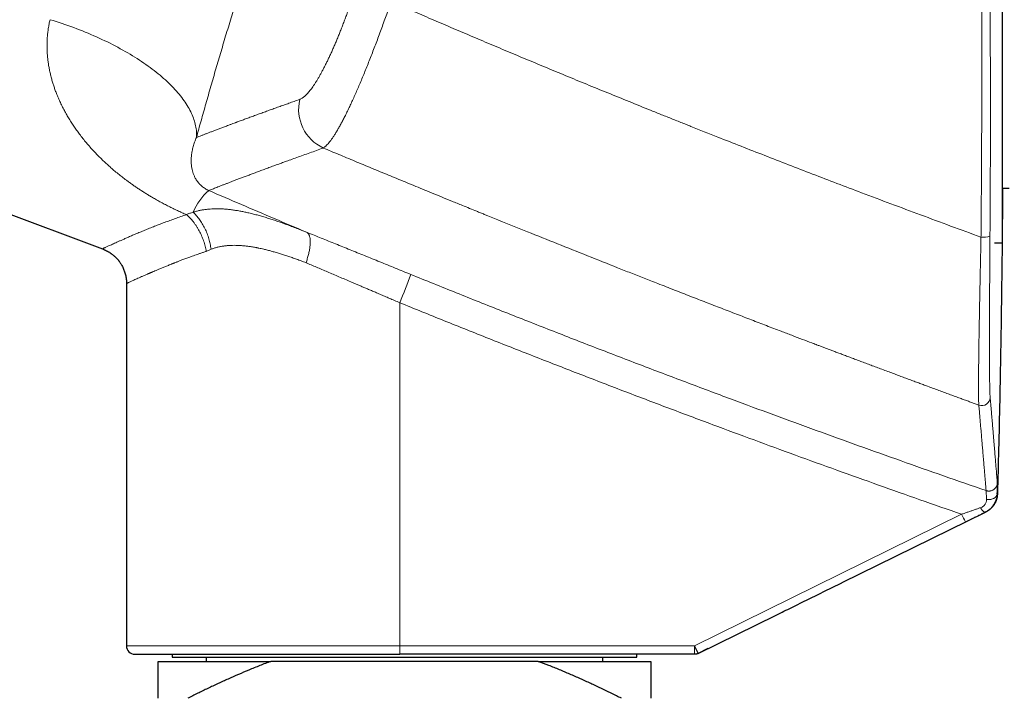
# Model space of a CAD drawing. Header units: millimetres. Extents: x 8 to 974, y 12 to 621.
# Tile 7 of 56: x 215 to 285, y 523 to 572. Entities that reach past the tile are written whole.
import ezdxf

# ---------------------------------------------------------------- set-up
doc = ezdxf.new("R2010")
doc.units = ezdxf.units.MM

msp = doc.modelspace()

# ---------------------------------------------------------------- linework, layer by layer
at = {"color": 7, "linetype": 'Continuous', "lineweight": 30}
for p, q in [((284.897, 584.679), (284.897, 555.679)), ((193.231, 565.643), (220.987, 555.265)), ((284.897, 559.579), (285.397, 559.579)), ((284.349, 555.679), (284.897, 555.679)), ((284.349, 555.679), (284.897, 555.679)), ((222.697, 552.8), (222.697, 527.068)), ((284.544, 537.876), (284.534, 537.872)), ((273.525, 531.557), (283.706, 536.567)), ((263.31, 526.53), (268.846, 529.256)), ((263.998, 526.869), (263.31, 526.53)), ((224.947, 525.968), (232.957, 525.968)), ((225.947, 526.468), (225.947, 526.268)), ((225.947, 526.268), (258.947, 526.268)), ((228.359, 526.268), (228.359, 525.968)), ((251.937, 525.968), (232.957, 525.968)), ((263.045, 526.468), (242.113, 526.468)), ((251.937, 525.968), (259.947, 525.968)), ((256.534, 525.968), (256.534, 526.268)), ((258.947, 526.268), (258.947, 526.468)), ((263.31, 526.53), (263.31, 526.53))]:
    msp.add_line(p, q, dxfattribs=at)
at = {"color": 8, "linetype": 'Continuous', "lineweight": 0}
for p, q in [((228.365, 555.084), (228.7, 555.233)), ((242.102, 527.068), (242.102, 551.435)), ((282.012, 536.412), (263.034, 527.068)), ((283.7, 536.569), (283.709, 536.572)), ((268.846, 529.256), (282.288, 535.874)), ((222.697, 527.068), (242.102, 527.068)), ((242.102, 527.068), (263.034, 527.068))]:
    msp.add_line(p, q, dxfattribs=at)
at = {"color": 8, "linetype": 'Continuous', "lineweight": 0, "flags": 128}
for points in [[(217.268, 571.536), (217.482, 571.471), (217.695, 571.404), (217.907, 571.335), (218.119, 571.265), (218.329, 571.194), (218.539, 571.121), (218.748, 571.046), (218.955, 570.97), (219.162, 570.893), (219.367, 570.814), (219.571, 570.733), (219.773, 570.652), (219.974, 570.569), (220.174, 570.485), (220.372, 570.399), (220.569, 570.312), (220.764, 570.224), (220.957, 570.135), (221.148, 570.044), (221.338, 569.953), (221.526, 569.86), (221.711, 569.766), (221.895, 569.671), (222.077, 569.575), (222.257, 569.478), (222.434, 569.38), (222.61, 569.28), (222.783, 569.18), (222.954, 569.08), (223.122, 568.978), (223.288, 568.875), (223.452, 568.772), (223.613, 568.667), (223.772, 568.562), (223.928, 568.457), (224.081, 568.35), (224.232, 568.243), (224.38, 568.135), (224.525, 568.027), (224.668, 567.918), (224.807, 567.809), (224.944, 567.699), (225.077, 567.588), (225.208, 567.478), (225.336, 567.366), (225.46, 567.255), (225.582, 567.143), (225.7, 567.031), (225.815, 566.918), (225.927, 566.805), (226.036, 566.692), (226.142, 566.579), (226.244, 566.466), (226.343, 566.353), (226.439, 566.239), (226.531, 566.126), (226.619, 566.012), (226.705, 565.899), (226.787, 565.785), (226.865, 565.672), (226.94, 565.559), (227.011, 565.446), (227.079, 565.333), (227.143, 565.221), (227.204, 565.108), (227.261, 564.996), (227.314, 564.885), (227.364, 564.773), (227.41, 564.663), (227.452, 564.552), (227.491, 564.442), (227.526, 564.333), (227.557, 564.224), (227.585, 564.115), (227.609, 564.008), (227.629, 563.9), (227.645, 563.794), (227.658, 563.688), (227.667, 563.583), (227.672, 563.479), (227.673, 563.375), (227.671, 563.272), (227.665, 563.17)], [(284.534, 537.872), (284.531, 537.837), (284.524, 537.802), (284.513, 537.768), (284.498, 537.735), (284.479, 537.703), (284.457, 537.671), (284.431, 537.642), (284.402, 537.614), (284.369, 537.588), (284.334, 537.563), (284.296, 537.542), (284.256, 537.522), (284.213, 537.505), (284.169, 537.49), (284.123, 537.478), (284.076, 537.469), (284.028, 537.463), (283.979, 537.459), (283.93, 537.459), (283.881, 537.461), (283.832, 537.466), (283.784, 537.474)], [(283.346, 536.878), (283.371, 536.839), (283.396, 536.802), (283.421, 536.766), (283.446, 536.733), (283.471, 536.703), (283.496, 536.675), (283.521, 536.649), (283.545, 536.627), (283.568, 536.608), (283.591, 536.592), (283.612, 536.58), (283.633, 536.571), (283.652, 536.565), (283.669, 536.563), (283.686, 536.564), (283.7, 536.569)]]:
    msp.add_lwpolyline(points, dxfattribs=at)
at = {"color": 8, "linetype": 'Continuous', "lineweight": 0}
for centre, radius, start, end in [((237.978, 565.186), 3.055, 167.01245, 244.82718), ((231.353, 556.191), 4.272, 131.16241, 156.929), ((283.56, 557.67), 1.588, 263.77491, 287.03018), ((208.298, 565.716), 36.697, 337.0978, 340.46891), ((283.439, 544.728), 0.6, 250.00934, 358.17599), ((290.302, 540.315), 9.163, 205.21181, 208.99376), ((251.179, 526.927), 9.078, 179.10571, 182.89399), ((271.163, 526.91), 8.13, 178.88487, 183.11482)]:
    msp.add_arc(centre, radius, start, end, dxfattribs=at)
at = {"color": 7, "linetype": 'Continuous', "lineweight": 30}
msp.add_arc((223.297, 527.068), 0.6, 180, 270, dxfattribs=at)
at = {"color": 8, "linetype": 'Continuous', "lineweight": 0}
for points, knots in [([(240.757, 601.439), (240.693, 601.284), (240.565, 600.975), (240.37, 600.501), (240.174, 600.022), (239.975, 599.535), (239.777, 599.044), (239.577, 598.549), (239.377, 598.051), (239.176, 597.546), (238.971, 597.031), (238.764, 596.506), (238.553, 595.97), (238.341, 595.427), (238.127, 594.877), (237.912, 594.319), (237.695, 593.755), (237.477, 593.184), (237.257, 592.606), (237.037, 592.022), (236.816, 591.433), (236.595, 590.84), (236.375, 590.246), (236.156, 589.651), (235.938, 589.055), (235.719, 588.454), (235.498, 587.845), (235.276, 587.227), (235.053, 586.603), (234.831, 585.975), (234.608, 585.345), (234.387, 584.712), (234.165, 584.076), (233.945, 583.438), (233.725, 582.797), (233.506, 582.155), (233.287, 581.511), (233.07, 580.866), (232.854, 580.222), (232.641, 579.581), (232.43, 578.942), (232.221, 578.302), (232.011, 577.657), (231.801, 577.009), (231.592, 576.358), (231.384, 575.707), (231.178, 575.056), (230.974, 574.407), (230.771, 573.758), (230.57, 573.109), (230.371, 572.462), (230.174, 571.818), (229.979, 571.176), (229.787, 570.537), (229.598, 569.905), (229.412, 569.28), (229.229, 568.662), (229.049, 568.045), (228.868, 567.426), (228.689, 566.805), (228.512, 566.186), (228.337, 565.571), (228.164, 564.963), (227.995, 564.36), (227.828, 563.761), (227.719, 563.367), (227.665, 563.17)], [0, 0, 0, 0, 0.015859, 0.031662, 0.047416, 0.063127, 0.0788, 0.094162, 0.109499, 0.124817, 0.140122, 0.155732, 0.171339, 0.186951, 0.202573, 0.218211, 0.233871, 0.249559, 0.26531, 0.281027, 0.296716, 0.312385, 0.328038, 0.343403, 0.358765, 0.37413, 0.389558, 0.405271, 0.420959, 0.436628, 0.452283, 0.467932, 0.483579, 0.499231, 0.514875, 0.53051, 0.546144, 0.561781, 0.577428, 0.592811, 0.608215, 0.623646, 0.639052, 0.654755, 0.670449, 0.686138, 0.70183, 0.717528, 0.73324, 0.74897, 0.764728, 0.780462, 0.796176, 0.811878, 0.827571, 0.842983, 0.858398, 0.873821, 0.889386, 0.905241, 0.921068, 0.936873, 0.952663, 0.968444, 0.984221, 1, 1, 1, 1]), ([(283.388, 556.091), (283.392, 556.461), (283.398, 557.202), (283.407, 558.314), (283.415, 559.426), (283.422, 560.539), (283.428, 561.651), (283.433, 562.742), (283.437, 563.812), (283.439, 564.861), (283.442, 565.91), (283.443, 566.959), (283.443, 568.008), (283.443, 569.057), (283.441, 570.106), (283.439, 571.155), (283.436, 572.204), (283.432, 573.247), (283.428, 574.283), (283.422, 575.314), (283.416, 576.344), (283.411, 577.03), (283.409, 577.374)], [0, 0, 0, 0, 0.052434, 0.104813, 0.157143, 0.209431, 0.261684, 0.313907, 0.363125, 0.412328, 0.461522, 0.510711, 0.559901, 0.609098, 0.658307, 0.707532, 0.75678, 0.806055, 0.854482, 0.902945, 0.951449, 1, 1, 1, 1]), ([(284.026, 556.151), (284.028, 556.52), (284.033, 557.256), (284.04, 558.362), (284.045, 559.469), (284.05, 560.575), (284.053, 561.681), (284.056, 562.766), (284.057, 563.83), (284.058, 564.874), (284.058, 565.917), (284.056, 566.96), (284.054, 568.003), (284.051, 569.047), (284.048, 570.09), (284.043, 571.133), (284.037, 572.177), (284.031, 573.214), (284.024, 574.245), (284.016, 575.27), (284.007, 576.294), (284, 576.977), (283.997, 577.318)], [0, 0, 0, 0, 0.0524335, 0.1048119, 0.1571416, 0.2094293, 0.2616813, 0.313904, 0.3631216, 0.4123243, 0.4615175, 0.5107065, 0.5598967, 0.6090934, 0.658302, 0.7075276, 0.7567755, 0.806051, 0.8544786, 0.9029427, 0.9514482, 1, 1, 1, 1]), ([(235.001, 565.873), (235.028, 565.883), (235.081, 565.905), (235.166, 565.953), (235.253, 566.013), (235.344, 566.086), (235.436, 566.172), (235.531, 566.269), (235.627, 566.377), (235.726, 566.498), (235.828, 566.631), (235.933, 566.777), (236.041, 566.935), (236.151, 567.106), (236.263, 567.288), (236.376, 567.481), (236.491, 567.684), (236.606, 567.896), (236.723, 568.119), (236.842, 568.353), (236.962, 568.599), (237.085, 568.855), (237.208, 569.122), (237.331, 569.397), (237.455, 569.678), (237.577, 569.965), (237.699, 570.257), (237.821, 570.557), (237.944, 570.865), (238.067, 571.181), (238.19, 571.504), (238.313, 571.833), (238.435, 572.167), (238.556, 572.505), (238.676, 572.845), (238.793, 573.187), (238.91, 573.532), (238.986, 573.764), (239.024, 573.88)], [0, 0, 0, 0, 0.028147, 0.056242, 0.084324, 0.112432, 0.140532, 0.168027, 0.195471, 0.2229, 0.25035, 0.278398, 0.306355, 0.334259, 0.362149, 0.390221, 0.417853, 0.445414, 0.472941, 0.500475, 0.528555, 0.556589, 0.584618, 0.612683, 0.640686, 0.668054, 0.695402, 0.722768, 0.750188, 0.77809, 0.80595, 0.833806, 0.861697, 0.889725, 0.917287, 0.944828, 0.972386, 1, 1, 1, 1]), ([(236.678, 562.422), (236.707, 562.441), (236.766, 562.479), (236.86, 562.562), (236.96, 562.663), (237.066, 562.784), (237.177, 562.925), (237.293, 563.086), (237.415, 563.266), (237.541, 563.464), (237.672, 563.682), (237.807, 563.918), (237.948, 564.173), (238.092, 564.446), (238.241, 564.736), (238.393, 565.045), (238.55, 565.371), (238.71, 565.715), (238.873, 566.074), (239.039, 566.448), (239.207, 566.836), (239.377, 567.237), (239.549, 567.65), (239.722, 568.075), (239.897, 568.51), (240.073, 568.957), (240.249, 569.413), (240.426, 569.878), (240.604, 570.351), (240.781, 570.832), (240.959, 571.32), (241.136, 571.815), (241.312, 572.315), (241.429, 572.652), (241.487, 572.82)], [0, 0, 0, 0, 0.03103, 0.062059, 0.093091, 0.12413, 0.155179, 0.186241, 0.21732, 0.24842, 0.279544, 0.310698, 0.341887, 0.373119, 0.404403, 0.435747, 0.467165, 0.498669, 0.530181, 0.56162, 0.592999, 0.62433, 0.655623, 0.686887, 0.718133, 0.749369, 0.780604, 0.811847, 0.843106, 0.874391, 0.905712, 0.937079, 0.968504, 1, 1, 1, 1]), ([(241.487, 572.82), (241.933, 572.627), (242.829, 572.238), (244.184, 571.653), (245.558, 571.064), (246.951, 570.47), (248.354, 569.875), (249.768, 569.28), (251.191, 568.683), (252.633, 568.083), (254.094, 567.478), (255.573, 566.87), (257.07, 566.258), (258.586, 565.642), (259.732, 565.179), (260.503, 564.869), (260.893, 564.712), (261.284, 564.556), (261.676, 564.399), (262.062, 564.245), (262.432, 564.097), (263.305, 563.749), (264.606, 563.233), (266.353, 562.546), (268.029, 561.89), (269.723, 561.232), (271.435, 560.572), (273.165, 559.91), (275.019, 559.205), (276.998, 558.459), (279.106, 557.671), (281.238, 556.88), (282.669, 556.355), (283.388, 556.091)], [0, 0, 0, 0, 0.032325, 0.065075, 0.09825, 0.131849, 0.165872, 0.199698, 0.233932, 0.268572, 0.303619, 0.339072, 0.374929, 0.411191, 0.447858, 0.45714, 0.466448, 0.475781, 0.48514, 0.494524, 0.503418, 0.511612, 0.55699, 0.596474, 0.636343, 0.676597, 0.717236, 0.758258, 0.799664, 0.848954, 0.898774, 0.949123, 1, 1, 1, 1]), ([(226.96, 557.691), (226.854, 557.737), (226.64, 557.83), (226.322, 557.975), (226.005, 558.126), (225.691, 558.282), (225.378, 558.443), (225.068, 558.61), (224.763, 558.781), (224.486, 558.942), (224.236, 559.092), (224.009, 559.232), (223.784, 559.376), (223.561, 559.522), (223.339, 559.671), (223.12, 559.824), (222.902, 559.98), (222.657, 560.16), (222.387, 560.366), (222.094, 560.598), (221.806, 560.837), (221.524, 561.081), (221.246, 561.332), (220.977, 561.586), (220.707, 561.852), (220.439, 562.129), (220.172, 562.419), (219.913, 562.716), (219.662, 563.018), (219.427, 563.317), (219.208, 563.612), (219.005, 563.901), (218.81, 564.193), (218.625, 564.488), (218.449, 564.786), (218.281, 565.09), (218.119, 565.403), (217.965, 565.725), (217.821, 566.052), (217.716, 566.315), (217.642, 566.512), (217.595, 566.642), (217.55, 566.772), (217.507, 566.902), (217.466, 567.033), (217.41, 567.22), (217.342, 567.464), (217.269, 567.766), (217.207, 568.067), (217.165, 568.313), (217.136, 568.504), (217.119, 568.638), (217.103, 568.773), (217.089, 568.907), (217.078, 569.042), (217.069, 569.176), (217.058, 569.374), (217.051, 569.635), (217.055, 569.959), (217.072, 570.28), (217.101, 570.599), (217.143, 570.914), (217.197, 571.226), (217.244, 571.433), (217.268, 571.536)], [0, 0, 0, 0, 0.017261, 0.034582, 0.051979, 0.069464, 0.087051, 0.104754, 0.122584, 0.139869, 0.153419, 0.167025, 0.180691, 0.194421, 0.208221, 0.222095, 0.236049, 0.250087, 0.269829, 0.289656, 0.309581, 0.329616, 0.349773, 0.370062, 0.390002, 0.411801, 0.433639, 0.455531, 0.477491, 0.49953, 0.51966, 0.53969, 0.559632, 0.579494, 0.599287, 0.619021, 0.639263, 0.660063, 0.680686, 0.701143, 0.709138, 0.717111, 0.725062, 0.732993, 0.740904, 0.748796, 0.76688, 0.78477, 0.802478, 0.820016, 0.827839, 0.835631, 0.843395, 0.85113, 0.858838, 0.866521, 0.874179, 0.892754, 0.911095, 0.929221, 0.947152, 0.964912, 0.98252, 1, 1, 1, 1]), ([(227.665, 563.17), (227.721, 563.192), (227.834, 563.236), (228.016, 563.306), (228.208, 563.38), (228.41, 563.457), (228.623, 563.539), (228.846, 563.624), (229.082, 563.714), (229.331, 563.808), (229.594, 563.908), (229.837, 563.999), (230.057, 564.081), (230.242, 564.151), (230.373, 564.2), (230.447, 564.227), (230.47, 564.236), (230.493, 564.244), (230.516, 564.253), (230.54, 564.262), (230.65, 564.303), (230.853, 564.378), (231.155, 564.49), (231.467, 564.605), (231.791, 564.723), (232.125, 564.846), (232.471, 564.971), (232.818, 565.097), (233.165, 565.222), (233.513, 565.346), (233.869, 565.473), (234.236, 565.604), (234.613, 565.737), (234.871, 565.827), (235.001, 565.873)], [0, 0, 0, 0, 0.039269, 0.078661, 0.118177, 0.157818, 0.197585, 0.23748, 0.277504, 0.318731, 0.360097, 0.401603, 0.429074, 0.456608, 0.48089, 0.484073, 0.487257, 0.490442, 0.493628, 0.496815, 0.500002, 0.53898, 0.578131, 0.617456, 0.656957, 0.696635, 0.736492, 0.776528, 0.813387, 0.850399, 0.887565, 0.924887, 0.962365, 1, 1, 1, 1]), ([(227.665, 563.17), (227.619, 563.062), (227.526, 562.84), (227.428, 562.52), (227.354, 562.202), (227.308, 561.891), (227.288, 561.587), (227.296, 561.292), (227.327, 561.031), (227.376, 560.805), (227.435, 560.609), (227.511, 560.419), (227.594, 560.256), (227.678, 560.121), (227.756, 560.013), (227.842, 559.909), (227.936, 559.809), (228.039, 559.716), (228.148, 559.63), (228.264, 559.551), (228.375, 559.487), (228.469, 559.44), (228.517, 559.418), (228.541, 559.407)], [0, 0, 0, 0, 0.073439, 0.15008, 0.229125, 0.309909, 0.392386, 0.475531, 0.558148, 0.617956, 0.676689, 0.73408, 0.789486, 0.822641, 0.854139, 0.883715, 0.91092, 0.93534, 0.955603, 0.972935, 0.987474, 0.993913, 1, 1, 1, 1]), ([(228.541, 559.407), (228.581, 559.423), (228.662, 559.454), (228.798, 559.507), (228.945, 559.564), (229.104, 559.626), (229.274, 559.692), (229.454, 559.762), (229.645, 559.835), (229.848, 559.913), (230.063, 559.996), (230.291, 560.083), (230.533, 560.176), (230.786, 560.272), (231.052, 560.372), (231.329, 560.477), (231.618, 560.586), (231.919, 560.698), (232.232, 560.815), (232.557, 560.935), (232.893, 561.059), (233.241, 561.187), (233.601, 561.319), (233.973, 561.455), (234.369, 561.598), (234.792, 561.751), (235.241, 561.912), (235.706, 562.078), (236.183, 562.247), (236.513, 562.364), (236.678, 562.422)], [0, 0, 0, 0, 0.03521, 0.070403, 0.10558, 0.140743, 0.175893, 0.210403, 0.244903, 0.279394, 0.313877, 0.349056, 0.384229, 0.419397, 0.454562, 0.489724, 0.524885, 0.560045, 0.595206, 0.63037, 0.665537, 0.700708, 0.735885, 0.771068, 0.80626, 0.84498, 0.883713, 0.92246, 0.961222, 1, 1, 1, 1]), ([(236.678, 562.422), (236.858, 562.347), (237.221, 562.195), (237.773, 561.965), (238.337, 561.729), (238.915, 561.489), (239.506, 561.243), (240.11, 560.993), (240.709, 560.744), (241.304, 560.499), (241.892, 560.256), (242.491, 560.008), (243.102, 559.757), (243.723, 559.502), (244.382, 559.232), (245.079, 558.946), (245.815, 558.646), (246.477, 558.375), (247.064, 558.136), (247.446, 557.981), (247.705, 557.876), (247.84, 557.821), (247.975, 557.766), (248.109, 557.712), (248.237, 557.66), (249.257, 557.246), (250.944, 556.565), (253.306, 555.618), (255.443, 554.766), (257.025, 554.139), (258.052, 553.734), (258.523, 553.548), (258.994, 553.363), (259.467, 553.177), (259.95, 552.988), (260.664, 552.708), (261.604, 552.34), (262.745, 551.895), (263.86, 551.462), (264.949, 551.04), (266.026, 550.625), (267.092, 550.215), (268.146, 549.81), (269.099, 549.446), (269.953, 549.121), (270.679, 548.844), (271.18, 548.654), (271.453, 548.551), (271.526, 548.523), (271.589, 548.499), (271.649, 548.477), (271.709, 548.454), (271.823, 548.41), (271.996, 548.345), (272.231, 548.256), (272.48, 548.162), (272.741, 548.063), (273.016, 547.96), (273.303, 547.851), (273.604, 547.738), (273.918, 547.62), (274.244, 547.497), (274.584, 547.369), (274.936, 547.237), (275.3, 547.101), (275.674, 546.961), (276.059, 546.817), (276.456, 546.668), (276.851, 546.521), (277.235, 546.378), (277.6, 546.242), (277.953, 546.111), (278.296, 545.983), (278.632, 545.859), (278.96, 545.737), (279.28, 545.618), (279.627, 545.49), (279.997, 545.354), (280.388, 545.209), (280.767, 545.07), (281.131, 544.935), (281.483, 544.806), (281.814, 544.684), (282.127, 544.57), (282.421, 544.462), (282.703, 544.359), (282.972, 544.26), (283.148, 544.196), (283.234, 544.164)], [0, 0, 0, 0, 0.011691, 0.023663, 0.035916, 0.04845, 0.061265, 0.07436, 0.087737, 0.100245, 0.11299, 0.12597, 0.139187, 0.152639, 0.166328, 0.18194, 0.197847, 0.214051, 0.224908, 0.235894, 0.238792, 0.2417, 0.244616, 0.247541, 0.250405, 0.252898, 0.313604, 0.359594, 0.405586, 0.451579, 0.461698, 0.471817, 0.481936, 0.492055, 0.502309, 0.51302, 0.538067, 0.562831, 0.58644, 0.609785, 0.632867, 0.655686, 0.678242, 0.700535, 0.716845, 0.733012, 0.747119, 0.748959, 0.750527, 0.751769, 0.753035, 0.754323, 0.755634, 0.760377, 0.7654, 0.770703, 0.776286, 0.78215, 0.788294, 0.794717, 0.801407, 0.808375, 0.815622, 0.823148, 0.830953, 0.838891, 0.847097, 0.855573, 0.864318, 0.872353, 0.880148, 0.887625, 0.894939, 0.90209, 0.909079, 0.915905, 0.922568, 0.9312, 0.939542, 0.947595, 0.955359, 0.962834, 0.97002, 0.97653, 0.982783, 0.988779, 0.994518, 1, 1, 1, 1]), ([(228.541, 559.407), (229.315, 559.073), (230.863, 558.406), (233.19, 557.413), (234.744, 556.757), (235.521, 556.429)], [0, 0, 0, 0, 0.333364, 0.666694, 1, 1, 1, 1]), ([(227.422, 557.865), (227.501, 557.888), (227.657, 557.935), (227.896, 557.99), (228.137, 558.035), (228.381, 558.068), (228.627, 558.092), (228.874, 558.105), (229.122, 558.109), (229.383, 558.104), (229.656, 558.089), (229.942, 558.064), (230.23, 558.03), (230.519, 557.987), (230.809, 557.936), (231.1, 557.878), (231.404, 557.81), (231.72, 557.733), (232.049, 557.646), (232.379, 557.552), (232.709, 557.453), (233.038, 557.348), (233.369, 557.238), (233.71, 557.119), (234.063, 556.992), (234.427, 556.857), (234.791, 556.718), (235.155, 556.575), (235.399, 556.478), (235.521, 556.429)], [0, 0, 0, 0, 0.034461, 0.068676, 0.102645, 0.136359, 0.16981, 0.20298, 0.235851, 0.268401, 0.305234, 0.341751, 0.377998, 0.414016, 0.449839, 0.485503, 0.521034, 0.560618, 0.599925, 0.638977, 0.677793, 0.716391, 0.754785, 0.792987, 0.834799, 0.876401, 0.917799, 0.958998, 1, 1, 1, 1]), ([(220.987, 555.265), (220.987, 555.265), (220.984, 555.264), (220.993, 555.268), (221.016, 555.279), (221.056, 555.298), (221.111, 555.323), (221.182, 555.356), (221.268, 555.396), (221.37, 555.443), (221.487, 555.497), (221.619, 555.557), (221.766, 555.624), (221.93, 555.698), (222.11, 555.777), (222.307, 555.864), (222.529, 555.962), (222.778, 556.071), (223.055, 556.19), (223.349, 556.316), (223.66, 556.447), (223.988, 556.583), (224.332, 556.722), (224.683, 556.861), (225.038, 556.999), (225.396, 557.135), (225.767, 557.273), (226.152, 557.411), (226.548, 557.551), (226.823, 557.644), (226.96, 557.691)], [0, 0, 0, 0, 0.00027, 0.035319, 0.070308, 0.105255, 0.140177, 0.175093, 0.210012, 0.244895, 0.279749, 0.314594, 0.349451, 0.384538, 0.419964, 0.455747, 0.491904, 0.532944, 0.57383, 0.614586, 0.655236, 0.695806, 0.736319, 0.776801, 0.813904, 0.85102, 0.888168, 0.925369, 0.96264, 1, 1, 1, 1]), ([(227.422, 557.865), (227.345, 557.839), (227.189, 557.787), (227.037, 557.723), (226.96, 557.691)], [0, 0, 0, 0, 0.495912, 1, 1, 1, 1]), ([(228.365, 555.084), (228.353, 555.145), (228.331, 555.269), (228.287, 555.454), (228.235, 555.64), (228.176, 555.826), (228.108, 556.009), (228.034, 556.189), (227.953, 556.365), (227.865, 556.537), (227.77, 556.705), (227.669, 556.869), (227.561, 557.027), (227.448, 557.177), (227.331, 557.319), (227.21, 557.452), (227.087, 557.577), (227.003, 557.653), (226.96, 557.691)], [0, 0, 0, 0, 0.0608896, 0.1224949, 0.1847267, 0.2474899, 0.3106842, 0.3730687, 0.4356659, 0.4983713, 0.5610794, 0.6249602, 0.6886231, 0.7519593, 0.8148633, 0.8772343, 0.9389765, 1, 1, 1, 1]), ([(228.7, 555.233), (228.691, 555.295), (228.674, 555.42), (228.639, 555.608), (228.597, 555.796), (228.546, 555.984), (228.487, 556.171), (228.421, 556.355), (228.347, 556.536), (228.266, 556.712), (228.178, 556.884), (228.084, 557.049), (227.985, 557.206), (227.88, 557.356), (227.771, 557.498), (227.658, 557.63), (227.542, 557.753), (227.462, 557.828), (227.422, 557.865)], [0, 0, 0, 0, 0.060594, 0.121929, 0.183915, 0.246453, 0.30944, 0.372769, 0.436327, 0.5, 0.563674, 0.627232, 0.69056, 0.753548, 0.816086, 0.878071, 0.939406, 1, 1, 1, 1]), ([(235.521, 556.429), (235.535, 556.42), (235.564, 556.402), (235.603, 556.362), (235.639, 556.313), (235.67, 556.253), (235.696, 556.183), (235.718, 556.102), (235.734, 556.011), (235.745, 555.911), (235.75, 555.801), (235.749, 555.683), (235.742, 555.558), (235.729, 555.426), (235.71, 555.289), (235.686, 555.148), (235.657, 555.004), (235.623, 554.858), (235.584, 554.711), (235.542, 554.565), (235.497, 554.421), (235.464, 554.325), (235.448, 554.278)], [0, 0, 0, 0, 0.046567, 0.094147, 0.142664, 0.192032, 0.242153, 0.292921, 0.344217, 0.395917, 0.447889, 0.5, 0.55211, 0.604082, 0.655782, 0.707078, 0.757846, 0.807968, 0.857336, 0.905853, 0.953433, 1, 1, 1, 1]), ([(235.521, 556.429), (235.689, 556.362), (236.024, 556.227), (236.531, 556.022), (237.039, 555.817), (237.549, 555.611), (238.061, 555.404), (238.574, 555.197), (239.089, 554.988), (239.614, 554.776), (240.148, 554.559), (240.692, 554.338), (241.238, 554.117), (241.785, 553.894), (242.334, 553.671), (242.7, 553.522), (242.883, 553.447)], [0, 0, 0, 0, 0.070706, 0.141175, 0.211441, 0.281534, 0.351488, 0.421335, 0.491105, 0.56083, 0.633861, 0.706912, 0.780018, 0.853212, 0.926529, 1, 1, 1, 1]), ([(283.388, 556.091), (283.383, 555.851), (283.373, 555.372), (283.357, 554.66), (283.343, 553.956), (283.328, 553.263), (283.314, 552.58), (283.301, 551.911), (283.288, 551.258), (283.277, 550.621), (283.265, 550.002), (283.255, 549.404), (283.246, 548.828), (283.237, 548.276), (283.23, 547.75), (283.224, 547.253), (283.219, 546.785), (283.215, 546.349), (283.212, 545.946), (283.211, 545.595), (283.211, 545.291), (283.212, 545.03), (283.214, 544.796), (283.218, 544.592), (283.222, 544.417), (283.227, 544.271), (283.232, 544.2), (283.234, 544.164)], [0, 0, 0, 0, 0.041614, 0.083202, 0.124767, 0.166312, 0.207839, 0.249351, 0.290854, 0.332352, 0.373856, 0.41538, 0.456941, 0.498562, 0.540222, 0.581886, 0.623558, 0.66524, 0.706936, 0.74865, 0.784425, 0.820224, 0.856057, 0.891934, 0.92787, 0.963884, 1, 1, 1, 1]), ([(284.039, 544.709), (284.037, 544.731), (284.034, 544.774), (284.029, 544.855), (284.025, 544.948), (284.02, 545.054), (284.017, 545.172), (284.013, 545.299), (284.01, 545.435), (284.007, 545.578), (284.004, 545.732), (284.001, 545.896), (283.999, 546.072), (283.997, 546.263), (283.995, 546.467), (283.993, 546.682), (283.992, 546.907), (283.991, 547.141), (283.99, 547.319), (283.99, 547.433), (283.99, 547.47), (283.989, 547.495), (283.989, 547.507), (283.989, 547.515), (283.989, 547.525), (283.989, 547.537), (283.989, 547.554), (283.989, 547.58), (283.989, 547.615), (283.989, 547.661), (283.989, 547.719), (283.989, 547.792), (283.989, 547.875), (283.988, 547.966), (283.988, 548.064), (283.988, 548.17), (283.988, 548.286), (283.988, 548.412), (283.988, 548.549), (283.988, 548.697), (283.988, 548.851), (283.989, 549.011), (283.989, 549.177), (283.989, 549.352), (283.99, 549.539), (283.99, 549.736), (283.991, 549.952), (283.991, 550.19), (283.992, 550.451), (283.993, 550.693), (283.994, 550.914), (283.995, 551.057), (283.995, 551.149), (283.995, 551.189), (283.995, 551.229), (283.996, 551.269), (283.996, 551.309), (283.996, 551.35), (283.996, 551.384), (283.997, 551.524), (283.998, 551.772), (284, 552.134), (284.002, 552.496), (284.004, 552.859), (284.006, 553.225), (284.008, 553.595), (284.011, 553.968), (284.013, 554.337), (284.015, 554.702), (284.018, 555.061), (284.02, 555.423), (284.023, 555.786), (284.025, 556.029), (284.026, 556.151)], [0, 0, 0, 0, 0.023546, 0.047047, 0.070509, 0.09394, 0.117345, 0.140729, 0.162761, 0.184781, 0.206792, 0.228796, 0.250795, 0.274122, 0.297446, 0.320769, 0.34409, 0.367412, 0.390733, 0.395043, 0.399353, 0.401144, 0.401844, 0.402652, 0.403567, 0.404589, 0.405718, 0.408432, 0.411617, 0.415272, 0.420906, 0.427384, 0.434707, 0.442875, 0.451189, 0.460226, 0.469988, 0.480475, 0.491686, 0.503621, 0.516277, 0.528508, 0.541341, 0.554778, 0.568817, 0.58346, 0.598707, 0.616501, 0.635054, 0.654368, 0.667532, 0.681028, 0.683718, 0.686421, 0.689137, 0.691866, 0.694607, 0.697362, 0.700035, 0.701523, 0.725689, 0.74986, 0.773172, 0.796489, 0.819814, 0.843145, 0.866484, 0.88983, 0.911849, 0.933876, 0.955909, 0.977951, 1, 1, 1, 1]), ([(235.448, 554.278), (235.335, 554.32), (235.112, 554.404), (234.784, 554.524), (234.463, 554.636), (234.152, 554.742), (233.85, 554.841), (233.556, 554.933), (233.268, 555.019), (232.986, 555.098), (232.711, 555.171), (232.474, 555.229), (232.272, 555.276), (232.149, 555.302), (232.072, 555.318), (232.039, 555.325), (232.007, 555.331), (231.975, 555.337), (231.943, 555.344), (231.912, 555.35), (231.88, 555.356), (231.769, 555.377), (231.58, 555.409), (231.317, 555.447), (231.061, 555.476), (230.812, 555.497), (230.571, 555.509), (230.336, 555.513), (230.096, 555.508), (229.852, 555.492), (229.604, 555.464), (229.365, 555.425), (229.134, 555.373), (228.912, 555.311), (228.77, 555.259), (228.7, 555.233)], [0, 0, 0, 0, 0.046632, 0.092194, 0.136694, 0.180138, 0.222532, 0.263885, 0.304204, 0.344533, 0.383792, 0.421992, 0.446631, 0.470817, 0.475516, 0.480196, 0.48486, 0.489507, 0.494136, 0.498748, 0.503343, 0.507921, 0.547447, 0.586188, 0.624169, 0.661414, 0.69795, 0.733805, 0.769007, 0.809293, 0.848787, 0.887544, 0.925624, 0.963087, 1, 1, 1, 1]), ([(222.697, 552.8), (222.697, 552.8), (222.694, 552.799), (222.703, 552.803), (222.722, 552.813), (222.759, 552.83), (222.809, 552.853), (222.874, 552.884), (222.955, 552.921), (223.05, 552.965), (223.162, 553.016), (223.289, 553.073), (223.433, 553.138), (223.592, 553.208), (223.768, 553.286), (223.961, 553.371), (224.113, 553.437), (224.215, 553.482), (224.26, 553.501), (224.306, 553.521), (224.352, 553.541), (224.4, 553.562), (224.449, 553.582), (224.498, 553.604), (224.585, 553.641), (224.714, 553.696), (224.901, 553.775), (225.113, 553.864), (225.352, 553.962), (225.601, 554.064), (225.781, 554.136), (225.881, 554.175), (225.9, 554.183), (225.92, 554.191), (225.939, 554.198), (225.956, 554.205), (225.979, 554.214), (226.017, 554.229), (226.074, 554.252), (226.143, 554.279), (226.221, 554.31), (226.31, 554.345), (226.411, 554.384), (226.52, 554.427), (226.64, 554.473), (226.768, 554.521), (226.905, 554.572), (227.05, 554.626), (227.206, 554.683), (227.373, 554.743), (227.55, 554.806), (227.737, 554.871), (227.935, 554.94), (228.145, 555.011), (228.29, 555.059), (228.365, 555.084)], [0, 0, 0, 0, 0.000278, 0.034039, 0.068036, 0.102273, 0.136757, 0.171491, 0.206482, 0.241734, 0.277252, 0.313041, 0.349105, 0.38545, 0.422078, 0.458996, 0.496207, 0.503681, 0.51121, 0.518793, 0.526432, 0.534125, 0.541873, 0.549675, 0.557533, 0.582586, 0.608181, 0.639361, 0.671313, 0.704038, 0.735532, 0.737869, 0.740209, 0.742553, 0.744901, 0.747252, 0.748485, 0.753337, 0.760609, 0.768696, 0.777599, 0.788042, 0.799421, 0.811735, 0.824985, 0.839171, 0.853735, 0.869169, 0.885473, 0.902647, 0.920691, 0.93926, 0.958667, 0.978914, 1, 1, 1, 1]), ([(235.448, 554.278), (235.57, 554.226), (235.818, 554.12), (236.195, 553.96), (236.581, 553.795), (236.976, 553.627), (237.38, 553.455), (237.792, 553.279), (238.207, 553.102), (238.558, 552.952), (238.845, 552.829), (239.075, 552.731), (239.314, 552.628), (239.564, 552.521), (239.825, 552.41), (240.096, 552.294), (240.386, 552.169), (240.698, 552.036), (241.032, 551.893), (241.377, 551.745), (241.736, 551.592), (241.979, 551.488), (242.102, 551.435)], [0, 0, 0, 0, 0.05723, 0.115498, 0.174804, 0.23515, 0.296534, 0.358957, 0.42242, 0.484113, 0.516927, 0.551212, 0.586967, 0.624193, 0.66289, 0.703058, 0.744696, 0.792197, 0.841478, 0.892539, 0.94538, 1, 1, 1, 1]), ([(242.883, 553.447), (243.963, 553.011), (246.121, 552.137), (249.366, 550.843), (252.616, 549.563), (255.871, 548.296), (259.132, 547.044), (262.398, 545.805), (265.578, 544.613), (268.672, 543.469), (271.679, 542.37), (274.691, 541.282), (277.707, 540.206), (280.726, 539.141), (282.743, 538.441), (283.751, 538.091)], [0, 0, 0, 0, 0.079999, 0.159998, 0.239997, 0.319997, 0.399996, 0.479996, 0.559996, 0.633329, 0.706663, 0.779997, 0.853331, 0.926665, 1, 1, 1, 1]), ([(242.102, 551.435), (243.155, 551.009), (245.26, 550.157), (248.425, 548.894), (251.596, 547.644), (254.773, 546.407), (257.955, 545.183), (261.143, 543.971), (264.249, 542.806), (267.271, 541.686), (270.209, 540.609), (273.153, 539.543), (276.101, 538.488), (279.054, 537.443), (281.026, 536.756), (282.012, 536.412)], [0, 0, 0, 0, 0.079879, 0.159774, 0.239687, 0.319619, 0.399571, 0.479545, 0.559542, 0.632894, 0.706268, 0.779664, 0.853084, 0.926529, 1, 1, 1, 1]), ([(283.234, 544.164), (283.246, 544.022), (283.271, 543.739), (283.306, 543.331), (283.34, 542.937), (283.373, 542.557), (283.405, 542.191), (283.435, 541.839), (283.463, 541.511), (283.489, 541.205), (283.513, 540.919), (283.536, 540.646), (283.559, 540.384), (283.58, 540.135), (283.6, 539.897), (283.619, 539.67), (283.637, 539.456), (283.654, 539.254), (283.67, 539.063), (283.685, 538.884), (283.699, 538.72), (283.711, 538.571), (283.722, 538.435), (283.733, 538.309), (283.743, 538.193), (283.748, 538.125), (283.751, 538.091)], [0, 0, 0, 0, 0.044854, 0.089695, 0.134524, 0.179343, 0.224152, 0.268953, 0.313747, 0.354803, 0.395854, 0.436903, 0.477949, 0.518993, 0.560038, 0.601082, 0.642128, 0.683176, 0.724227, 0.765282, 0.806341, 0.84506, 0.883784, 0.922515, 0.961254, 1, 1, 1, 1]), ([(284.547, 538.641), (284.544, 538.681), (284.538, 538.76), (284.527, 538.897), (284.514, 539.047), (284.501, 539.211), (284.486, 539.389), (284.471, 539.581), (284.454, 539.781), (284.437, 539.989), (284.42, 540.202), (284.401, 540.427), (284.381, 540.664), (284.361, 540.912), (284.339, 541.173), (284.316, 541.445), (284.292, 541.729), (284.268, 542.025), (284.242, 542.333), (284.215, 542.653), (284.187, 542.978), (284.159, 543.308), (284.131, 543.642), (284.101, 543.987), (284.071, 544.341), (284.05, 544.586), (284.039, 544.709)], [0, 0, 0, 0, 0.0448294, 0.0896482, 0.1344576, 0.1792588, 0.2240528, 0.2688408, 0.313624, 0.354672, 0.3957178, 0.4367623, 0.4778063, 0.5188509, 0.5598968, 0.600945, 0.6419964, 0.6830519, 0.7241123, 0.7651785, 0.8062516, 0.8449846, 0.8837252, 0.9224741, 0.9612321, 1, 1, 1, 1]), ([(283.751, 538.091), (283.771, 538.085), (283.811, 538.072), (283.876, 538.061), (283.943, 538.056), (284.014, 538.06), (284.085, 538.072), (284.156, 538.093), (284.225, 538.124), (284.29, 538.163), (284.349, 538.21), (284.402, 538.264), (284.447, 538.322), (284.484, 538.385), (284.512, 538.449), (284.532, 538.514), (284.544, 538.578), (284.546, 538.62), (284.547, 538.641)], [0, 0, 0, 0, 0.055087, 0.112817, 0.173024, 0.235462, 0.299808, 0.365663, 0.432564, 0.5, 0.567436, 0.634337, 0.700192, 0.764538, 0.826976, 0.887183, 0.944913, 1, 1, 1, 1]), ([(284.534, 537.872), (284.535, 537.915), (284.537, 537.999), (284.54, 538.113), (284.541, 538.196), (284.543, 538.254), (284.543, 538.291), (284.544, 538.326), (284.545, 538.359), (284.545, 538.39), (284.546, 538.43), (284.547, 538.477), (284.547, 538.527), (284.548, 538.57), (284.548, 538.604), (284.548, 538.63), (284.548, 538.637), (284.547, 538.641)], [0, 0, 0, 0, 0.094025, 0.187586, 0.280797, 0.317349, 0.35387, 0.390366, 0.426844, 0.46331, 0.49977, 0.574727, 0.652933, 0.734457, 0.819391, 0.907854, 1, 1, 1, 1]), ([(284.534, 537.872), (284.532, 537.826), (284.527, 537.735), (284.504, 537.6), (284.477, 537.494), (284.451, 537.416), (284.432, 537.364), (284.411, 537.314), (284.389, 537.266), (284.366, 537.219), (284.341, 537.174), (284.3, 537.105), (284.239, 537.014), (284.15, 536.906), (284.05, 536.805), (283.941, 536.715), (283.825, 536.635), (283.741, 536.591), (283.7, 536.569)], [0, 0, 0, 0, 0.092343, 0.181489, 0.2671, 0.302639, 0.337451, 0.371515, 0.404812, 0.437327, 0.469044, 0.499952, 0.584458, 0.668854, 0.752887, 0.83628, 0.918746, 1, 1, 1, 1]), ([(283.784, 537.474), (283.782, 537.51), (283.778, 537.582), (283.773, 537.68), (283.769, 537.768), (283.765, 537.846), (283.761, 537.91), (283.759, 537.962), (283.756, 538.004), (283.755, 538.037), (283.753, 538.063), (283.752, 538.082), (283.751, 538.088), (283.751, 538.091)], [0, 0, 0, 0, 0.101414, 0.202009, 0.301968, 0.401474, 0.500713, 0.583352, 0.666055, 0.748941, 0.832137, 0.915777, 1, 1, 1, 1]), ([(283.784, 537.474), (283.784, 537.446), (283.785, 537.39), (283.769, 537.304), (283.74, 537.218), (283.695, 537.135), (283.634, 537.057), (283.556, 536.986), (283.46, 536.923), (283.385, 536.893), (283.346, 536.878)], [0, 0, 0, 0, 0.122471, 0.244597, 0.366192, 0.487533, 0.609523, 0.733826, 0.862917, 1, 1, 1, 1]), ([(282.012, 536.412), (282.088, 536.439), (282.239, 536.491), (282.464, 536.57), (282.687, 536.648), (282.909, 536.726), (283.129, 536.802), (283.274, 536.853), (283.346, 536.878)], [0, 0, 0, 0, 0.167745, 0.334728, 0.50118, 0.667356, 0.83353, 1, 1, 1, 1]), ([(282.288, 535.874), (282.368, 535.913), (282.528, 535.992), (282.766, 536.109), (283.003, 536.226), (283.238, 536.342), (283.471, 536.456), (283.624, 536.532), (283.7, 536.569)], [0, 0, 0, 0, 0.16722, 0.333773, 0.499975, 0.666165, 0.832709, 1, 1, 1, 1]), ([(263.034, 527.068), (263.036, 527.066), (263.039, 527.06), (263.043, 527.05), (263.047, 527.042), (263.052, 527.033), (263.056, 527.024), (263.061, 527.015), (263.066, 527.003), (263.073, 526.989), (263.082, 526.972), (263.092, 526.951), (263.104, 526.927), (263.12, 526.896), (263.133, 526.87), (263.142, 526.85), (263.148, 526.839), (263.154, 526.827), (263.161, 526.814), (263.167, 526.8), (263.174, 526.786), (263.187, 526.762), (263.204, 526.728), (263.219, 526.698), (263.229, 526.679), (263.232, 526.672), (263.236, 526.665), (263.24, 526.658), (263.244, 526.65), (263.248, 526.642), (263.255, 526.629), (263.264, 526.611), (263.276, 526.587), (263.288, 526.565), (263.299, 526.546), (263.307, 526.532), (263.309, 526.531), (263.31, 526.53)], [0, 0, 0, 0, 0.00918, 0.0209494, 0.0326882, 0.0405991, 0.0526424, 0.0644717, 0.0732562, 0.092585, 0.1165833, 0.1344058, 0.1654841, 0.2040464, 0.2500901, 0.2638331, 0.278665, 0.2945858, 0.3115955, 0.3296943, 0.3488819, 0.3691585, 0.4305129, 0.5000918, 0.5113663, 0.5233682, 0.5360976, 0.5495545, 0.5637389, 0.5786508, 0.5942902, 0.6410405, 0.6932888, 0.7593275, 0.8324607, 0.9126857, 1, 1, 1, 1])]:
    msp.add_open_spline(points, degree=3, knots=knots, dxfattribs=at)
at = {"color": 7, "linetype": 'Continuous', "lineweight": 30}
for points, knots in [([(284.578, 537.905), (284.606, 538.944), (284.665, 541.144), (284.741, 544.505), (284.808, 547.988), (284.863, 551.471), (284.906, 554.954), (284.931, 557.657), (284.939, 559.198), (284.941, 559.579)], [0, 0, 0, 0, 0.143896, 0.304578, 0.465266, 0.625957, 0.78665, 0.947338, 1, 1, 1, 1]), ([(220.983, 555.266), (221.036, 555.246), (221.14, 555.205), (221.287, 555.133), (221.422, 555.057), (221.545, 554.978), (221.656, 554.898), (221.751, 554.822), (221.831, 554.752), (221.899, 554.689), (221.958, 554.629), (222.01, 554.573), (222.056, 554.522), (222.098, 554.472), (222.143, 554.415), (222.194, 554.348), (222.252, 554.266), (222.312, 554.172), (222.374, 554.066), (222.435, 553.947), (222.491, 553.823), (222.542, 553.694), (222.586, 553.561), (222.624, 553.42), (222.656, 553.271), (222.68, 553.114), (222.694, 552.956), (222.696, 552.851), (222.696, 552.8)], [0, 0, 0, 0, 0.053574, 0.10478, 0.153376, 0.199154, 0.241938, 0.281583, 0.312977, 0.341919, 0.368363, 0.392274, 0.413624, 0.432804, 0.453671, 0.481355, 0.512627, 0.547465, 0.585829, 0.627657, 0.672859, 0.714202, 0.75784, 0.803658, 0.851518, 0.901259, 0.952701, 1, 1, 1, 1]), ([(283.75, 536.59), (283.757, 536.594), (283.772, 536.603), (283.793, 536.616), (283.813, 536.628), (283.832, 536.64), (283.851, 536.651), (283.867, 536.662), (283.884, 536.672), (283.899, 536.682), (283.913, 536.692), (283.926, 536.701), (283.938, 536.709), (283.949, 536.716), (283.959, 536.723), (283.967, 536.729), (283.975, 536.735), (283.981, 536.739), (283.987, 536.743), (283.992, 536.747), (283.995, 536.75), (284.002, 536.754), (284.011, 536.762), (284.025, 536.772), (284.041, 536.785), (284.058, 536.798), (284.076, 536.813), (284.095, 536.83), (284.115, 536.848), (284.137, 536.869), (284.161, 536.893), (284.188, 536.921), (284.216, 536.952), (284.247, 536.988), (284.278, 537.028), (284.31, 537.071), (284.341, 537.118), (284.373, 537.169), (284.404, 537.224), (284.432, 537.281), (284.459, 537.339), (284.483, 537.399), (284.505, 537.463), (284.525, 537.53), (284.542, 537.6), (284.556, 537.673), (284.566, 537.748), (284.573, 537.826), (284.577, 537.877), (284.578, 537.904)], [0, 0, 0, 0, 0.048098, 0.094044, 0.137836, 0.179472, 0.21895, 0.25627, 0.291428, 0.325942, 0.358081, 0.387844, 0.415228, 0.440233, 0.462857, 0.482231, 0.499432, 0.514461, 0.527317, 0.538452, 0.547232, 0.555079, 0.580583, 0.604169, 0.625851, 0.645646, 0.663576, 0.679673, 0.693971, 0.706496, 0.717388, 0.726889, 0.735353, 0.743279, 0.751266, 0.759902, 0.769659, 0.780869, 0.793754, 0.808462, 0.823274, 0.839685, 0.857735, 0.877456, 0.898875, 0.921588, 0.945987, 0.972112, 1, 1, 1, 1]), ([(284.541, 537.875), (284.542, 537.885), (284.544, 537.905), (284.545, 537.925), (284.545, 537.935)], [0, 0, 0, 0, 0.499965, 1, 1, 1, 1]), ([(284.545, 537.935), (284.552, 537.931), (284.566, 537.925), (284.575, 537.914), (284.58, 537.908), (284.578, 537.905), (284.578, 537.905)], [0, 0, 0, 0, 0.331995, 0.66399, 0.995985, 1, 1, 1, 1]), ([(283.74, 536.584), (283.739, 536.584), (283.735, 536.583), (283.724, 536.578), (283.714, 536.574), (283.709, 536.572)], [0, 0, 0, 0, 0.33249, 0.698874, 1, 1, 1, 1]), ([(268.846, 529.256), (269.211, 529.435), (269.974, 529.811), (271.133, 530.381), (272.323, 530.966), (273.114, 531.355), (273.51, 531.55)], [0, 0, 0, 0, 0.233881, 0.488621, 0.743998, 1, 1, 1, 1]), ([(223.297, 526.468), (223.298, 526.468), (223.3, 526.468), (223.315, 526.468), (223.34, 526.468), (223.374, 526.468), (223.415, 526.468), (223.461, 526.468), (223.509, 526.468), (223.563, 526.468), (223.625, 526.468), (223.705, 526.468), (223.809, 526.468), (223.941, 526.468), (224.087, 526.468), (224.247, 526.468), (224.422, 526.468), (224.585, 526.468), (224.728, 526.468), (224.846, 526.468), (224.969, 526.468), (225.096, 526.468), (225.228, 526.468), (225.364, 526.468), (225.521, 526.468), (225.703, 526.468), (225.911, 526.468), (226.128, 526.468), (226.342, 526.468), (226.553, 526.468), (226.76, 526.468), (226.972, 526.468), (227.189, 526.468), (227.411, 526.468), (227.653, 526.468), (227.915, 526.468), (228.198, 526.468), (228.489, 526.468), (228.8, 526.468), (229.134, 526.468), (229.489, 526.468), (229.852, 526.468), (230.223, 526.468), (230.602, 526.468), (230.989, 526.468), (231.384, 526.468), (231.751, 526.468), (232.086, 526.468), (232.389, 526.468), (232.694, 526.468), (233.003, 526.468), (233.315, 526.468), (233.648, 526.468), (234.004, 526.468), (234.384, 526.468), (234.767, 526.468), (235.115, 526.468), (235.423, 526.468), (235.693, 526.468), (235.963, 526.468), (236.235, 526.468), (236.508, 526.468), (236.782, 526.468), (237.057, 526.468), (237.358, 526.468), (237.683, 526.468), (238.035, 526.468), (238.387, 526.468), (238.734, 526.468), (239.131, 526.468), (239.579, 526.468), (240.083, 526.468), (240.588, 526.468), (241.095, 526.468), (241.603, 526.468), (241.943, 526.468), (242.113, 526.468)], [0, 0, 0, 0, 0.014667, 0.029309, 0.043936, 0.058554, 0.073171, 0.08466, 0.096157, 0.107665, 0.119337, 0.131538, 0.149663, 0.167763, 0.185853, 0.203948, 0.222062, 0.240208, 0.250522, 0.260822, 0.27111, 0.281389, 0.291662, 0.301931, 0.312198, 0.32632, 0.34045, 0.354598, 0.368769, 0.381051, 0.393314, 0.405561, 0.417797, 0.430027, 0.442254, 0.456668, 0.471092, 0.485533, 0.5, 0.516445, 0.532857, 0.549247, 0.565624, 0.582001, 0.598387, 0.614793, 0.63123, 0.643262, 0.655274, 0.667272, 0.67926, 0.691241, 0.70322, 0.717341, 0.731472, 0.74562, 0.75979, 0.769501, 0.779199, 0.788888, 0.798568, 0.808243, 0.817914, 0.827584, 0.837255, 0.849417, 0.861589, 0.873774, 0.88583, 0.89735, 0.914468, 0.931566, 0.948656, 0.965751, 0.982861, 1, 1, 1, 1]), ([(224.947, 523.343), (224.947, 523.422), (224.947, 523.581), (224.947, 523.81), (224.947, 524.033), (224.947, 524.247), (224.947, 524.454), (224.947, 524.651), (224.947, 524.839), (224.947, 525.018), (224.947, 525.186), (224.947, 525.344), (224.947, 525.49), (224.947, 525.616), (224.947, 525.725), (224.947, 525.817), (224.947, 525.9), (224.947, 525.946), (224.947, 525.968)], [0, 0, 0, 0, 0.064273, 0.128551, 0.192827, 0.257099, 0.321483, 0.385866, 0.450062, 0.514257, 0.579424, 0.644603, 0.70978, 0.774943, 0.831164, 0.887385, 0.943692, 1, 1, 1, 1]), ([(232.957, 525.968), (232.825, 525.918), (232.561, 525.819), (232.035, 525.613), (231.397, 525.354), (230.649, 525.037), (229.921, 524.715), (229.196, 524.384), (228.475, 524.045), (227.757, 523.698), (227.282, 523.461), (227.044, 523.343)], [0, 0, 0, 0, 0.065368, 0.130736, 0.261514, 0.38451, 0.507512, 0.63051, 0.753672, 0.876837, 1, 1, 1, 1]), ([(257.85, 523.343), (257.609, 523.463), (257.127, 523.703), (256.399, 524.054), (255.668, 524.398), (254.932, 524.734), (254.191, 525.06), (253.445, 525.375), (252.694, 525.68), (252.189, 525.872), (251.937, 525.968)], [0, 0, 0, 0, 0.124812, 0.249623, 0.374491, 0.49936, 0.624461, 0.749562, 0.874782, 1, 1, 1, 1]), ([(259.947, 525.968), (259.947, 525.945), (259.947, 525.897), (259.947, 525.81), (259.947, 525.713), (259.947, 525.604), (259.947, 525.484), (259.947, 525.354), (259.947, 525.222), (259.947, 525.09), (259.947, 524.959), (259.947, 524.8), (259.947, 524.61), (259.947, 524.382), (259.947, 524.14), (259.947, 523.885), (259.947, 523.619), (259.947, 523.435), (259.947, 523.343)], [0, 0, 0, 0, 0.058768, 0.117562, 0.175867, 0.234186, 0.292513, 0.350837, 0.409144, 0.457987, 0.506831, 0.555674, 0.628121, 0.700568, 0.775421, 0.850282, 0.925145, 1, 1, 1, 1])]:
    msp.add_open_spline(points, degree=3, knots=knots, dxfattribs=at)
msp.add_open_spline([(263.31, 526.53), (263.289, 526.521), (263.247, 526.502), (263.181, 526.483), (263.113, 526.471), (263.067, 526.469), (263.045, 526.468)], degree=3, dxfattribs=at)

doc.saveas('drawing.dxf')
